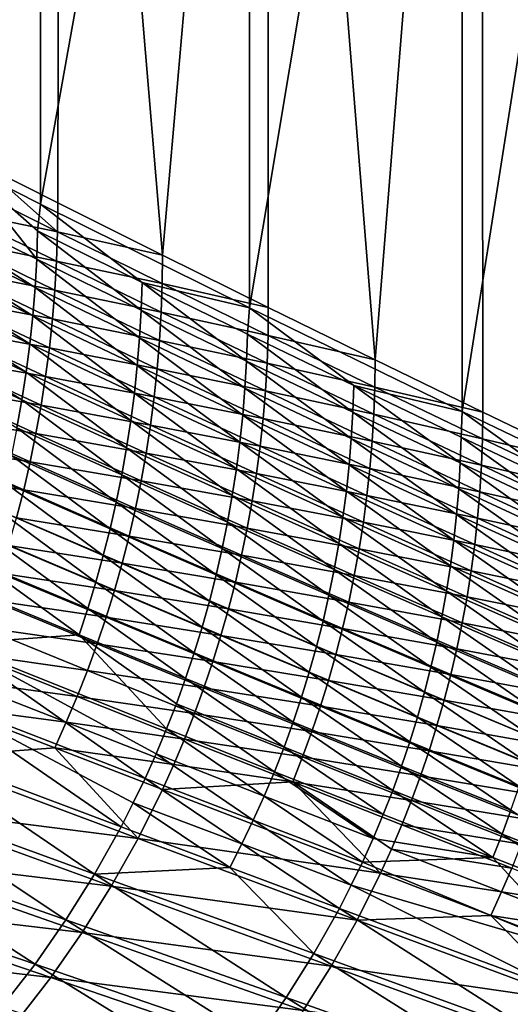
# Model space of a CAD drawing. Header units: metres. Extents: x -900 to 900, y -400 to 400.
# Tile 201 of 249: x 748 to 814, y -267 to -134. Entities that reach past the tile are written whole.
import ezdxf

# ---------------------------------------------------------------- set-up
doc = ezdxf.new("R2010")
doc.units = ezdxf.units.M

msp = doc.modelspace()

# ---------------------------------------------------------------- linework, layer by layer
at = {"layer": 'top'}
for points in [[(750.842468, -0.734328, -190.255051), (740.209778, -0.734328, -210.569122), (740.209839, -153.103928, -210.568954)], [(750.843628, -158.45874, -190.252853), (750.842468, -0.734328, -190.255051), (740.209839, -153.103928, -210.568954)], [(753.495422, -0.734328, -191.655746), (742.870422, -153.103928, -211.955048), (742.870361, -0.734328, -211.955231)], [(753.190247, -158.303787, -192.23616), (742.870422, -153.103928, -211.955048), (753.495422, -0.734328, -191.655746)], [(779.059814, -0.734328, -137.244614), (750.842468, -0.734328, -190.255051), (750.843628, -158.45874, -190.252853)], [(779.062195, -172.484192, -137.240234), (779.059814, -0.734328, -137.244614), (750.843628, -158.45874, -190.252853)], [(767.338318, -165.373749, -165.489166), (753.190247, -158.303787, -192.23616), (753.495422, -0.734328, -191.655746)], [(753.495422, -0.734328, -191.655746), (781.700806, -0.734328, -138.667664), (767.338318, -165.373749, -165.489166)], [(781.700806, -0.734328, -138.667664), (781.621826, -172.44368, -138.814194), (767.338318, -165.373749, -165.489166)], [(807.810669, -0.734328, -84.516914), (779.059814, -0.734328, -137.244614), (779.062195, -172.484192, -137.240234)], [(807.81427, -186.512253, -84.510384), (807.810669, -0.734328, -84.516914), (779.062195, -172.484192, -137.240234)], [(781.621826, -172.44368, -138.814194), (781.700806, -0.734328, -138.667664), (796.040344, -179.513977, -112.212044)], [(781.700806, -0.734328, -138.667664), (810.437317, -0.734328, -85.966187), (796.040344, -179.513977, -112.212044)], [(796.040344, -179.513977, -112.212044), (810.437317, -0.734328, -85.966187), (810.593323, -186.585587, -85.683578)], [(837.088196, -0.734328, -32.084431), (807.810669, -0.734328, -84.516914), (807.81427, -186.512253, -84.510384)], [(837.088196, -200.543762, -32.084431), (837.088196, -0.734328, -32.084431), (807.81427, -186.512253, -84.510384)], [(810.437317, -0.734328, -85.966187), (825.280334, -193.659042, -59.229591), (810.593323, -186.585587, -85.683578)], [(810.437317, -0.734328, -85.966187), (839.700134, -0.734328, -33.560173), (825.280334, -193.659042, -59.229591)], [(750.106323, -169.751541, -190.962906), (722.463989, -152.165344, -244.544098), (722.236328, -156.159744, -244.534714)], [(750.106323, -169.751541, -190.962906), (750.32428, -165.927063, -190.971436), (722.463989, -152.165344, -244.544098)], [(750.32428, -165.927063, -190.971436), (740.209839, -153.103928, -210.568954), (722.463989, -152.165344, -244.544098)], [(742.870422, -153.103928, -211.955048), (753.145325, -162.237885, -192.234253), (739.132141, -155.254501, -219.052231)], [(750.32428, -165.927063, -190.971436), (750.451233, -162.098068, -190.982849), (740.209839, -153.103928, -210.568954)], [(750.451233, -162.098068, -190.982849), (750.843628, -158.45874, -190.252853), (740.209839, -153.103928, -210.568954)], [(742.870422, -153.103928, -211.955048), (753.190247, -158.303787, -192.23616), (753.145325, -162.237885, -192.234253)], [(739.132141, -155.254501, -219.052231), (753.145325, -162.237885, -192.234253), (738.991394, -159.268448, -219.052216)], [(749.797729, -173.567612, -190.95726), (722.236328, -156.159744, -244.534714), (721.91394, -160.145798, -244.528305)], [(749.797729, -173.567612, -190.95726), (750.106323, -169.751541, -190.962906), (722.236328, -156.159744, -244.534714)], [(753.190247, -158.303787, -192.23616), (767.338318, -165.373749, -165.489166), (753.145325, -162.237885, -192.234253)], [(738.991394, -159.268448, -219.052216), (753.007324, -166.165741, -192.23465), (738.755554, -163.273895, -219.054565)], [(753.145325, -162.237885, -192.234253), (753.007324, -166.165741, -192.23465), (738.991394, -159.268448, -219.052216)], [(764.553406, -169.062027, -164.291183), (750.843628, -158.45874, -190.252853), (750.451233, -162.098068, -190.982849)], [(764.553406, -169.062027, -164.291183), (779.062195, -172.484192, -137.240234), (750.843628, -158.45874, -190.252853)], [(749.398865, -177.371704, -190.954529), (721.91394, -160.145798, -244.528305), (721.497253, -164.119949, -244.524918)], [(749.398865, -177.371704, -190.954529), (749.797729, -173.567612, -190.95726), (721.91394, -160.145798, -244.528305)], [(764.428955, -172.806335, -164.280121), (750.451233, -162.098068, -190.982849), (750.32428, -165.927063, -190.971436)], [(764.428955, -172.806335, -164.280121), (764.553406, -169.062027, -164.291183), (750.451233, -162.098068, -190.982849)], [(753.007324, -166.165741, -192.23465), (753.145325, -162.237885, -192.234253), (767.294128, -169.221909, -165.487549)], [(753.145325, -162.237885, -192.234253), (767.338318, -165.373749, -165.489166), (767.294128, -169.221909, -165.487549)], [(738.755554, -163.273895, -219.054565), (752.776184, -170.085144, -192.237305), (738.424561, -167.268585, -219.059219)], [(753.007324, -166.165741, -192.23465), (752.776184, -170.085144, -192.237305), (738.755554, -163.273895, -219.054565)], [(748.909851, -181.161789, -190.954666), (721.497253, -164.119949, -244.524918), (720.986328, -168.080078, -244.52446)], [(748.909851, -181.161789, -190.954666), (749.398865, -177.371704, -190.954529), (721.497253, -164.119949, -244.524918)], [(764.215393, -176.546249, -164.271805), (750.32428, -165.927063, -190.971436), (750.106323, -169.751541, -190.962906)], [(764.215393, -176.546249, -164.271805), (764.428955, -172.806335, -164.280121), (750.32428, -165.927063, -190.971436)], [(752.776184, -170.085144, -192.237305), (753.007324, -166.165741, -192.23465), (767.158691, -173.064011, -165.488037)], [(767.158691, -173.064011, -165.488037), (753.007324, -166.165741, -192.23465), (767.294128, -169.221909, -165.487549)], [(767.338318, -165.373749, -165.489166), (781.621826, -172.44368, -138.814194), (767.294128, -169.221909, -165.487549)], [(738.424561, -167.268585, -219.059219), (752.452026, -173.993851, -192.242172), (737.998657, -171.250214, -219.066116)], [(752.776184, -170.085144, -192.237305), (752.452026, -173.993851, -192.242172), (738.424561, -167.268585, -219.059219)], [(748.330811, -184.93631, -190.957565), (720.986328, -168.080078, -244.52446), (720.381226, -172.02446, -244.526901)], [(748.330811, -184.93631, -190.957565), (748.909851, -181.161789, -190.954666), (720.986328, -168.080078, -244.52446)], [(763.913025, -180.277954, -164.266235), (750.106323, -169.751541, -190.962906), (749.797729, -173.567612, -190.95726)], [(763.913025, -180.277954, -164.266235), (764.215393, -176.546249, -164.271805), (750.106323, -169.751541, -190.962906)], [(752.452026, -173.993851, -192.242172), (752.776184, -170.085144, -192.237305), (766.932007, -176.897858, -165.490555)], [(766.932007, -176.897858, -165.490555), (752.776184, -170.085144, -192.237305), (767.158691, -173.064011, -165.488037)], [(778.664612, -179.68544, -137.663467), (764.553406, -169.062027, -164.291183), (764.428955, -172.806335, -164.280121)], [(778.664612, -179.68544, -137.663467), (778.786743, -176.025574, -137.674316), (764.553406, -169.062027, -164.291183)], [(778.786743, -176.025574, -137.674316), (779.062195, -172.484192, -137.240234), (764.553406, -169.062027, -164.291183)], [(767.158691, -173.064011, -165.488037), (767.294128, -169.221909, -165.487549), (781.578247, -176.206039, -138.812912)], [(767.294128, -169.221909, -165.487549), (781.621826, -172.44368, -138.814194), (781.578247, -176.206039, -138.812912)], [(737.998657, -171.250214, -219.066116), (752.034973, -177.889618, -192.249161), (737.477966, -175.216507, -219.075195)], [(752.452026, -173.993851, -192.242172), (752.034973, -177.889618, -192.249161), (737.998657, -171.250214, -219.066116)], [(747.661743, -188.69368, -190.963181), (748.330811, -184.93631, -190.957565), (720.381226, -172.02446, -244.526901)], [(778.455078, -183.341064, -137.655121), (764.428955, -172.806335, -164.280121), (764.215393, -176.546249, -164.271805)], [(778.455078, -183.341064, -137.655121), (778.664612, -179.68544, -137.663467), (764.428955, -172.806335, -164.280121)], [(793.159607, -182.98938, -111.138824), (779.062195, -172.484192, -137.240234), (778.786743, -176.025574, -137.674316)], [(793.159607, -182.98938, -111.138824), (807.81427, -186.512253, -84.510384), (779.062195, -172.484192, -137.240234)], [(781.621826, -172.44368, -138.814194), (796.040344, -179.513977, -112.212044), (781.578247, -176.206039, -138.812912)], [(763.522217, -183.997971, -164.263428), (749.797729, -173.567612, -190.95726), (749.398865, -177.371704, -190.954529)], [(763.522217, -183.997971, -164.263428), (763.913025, -180.277954, -164.266235), (749.797729, -173.567612, -190.95726)], [(752.034973, -177.889618, -192.249161), (752.452026, -173.993851, -192.242172), (766.614197, -180.721252, -165.495087)], [(766.614197, -180.721252, -165.495087), (752.452026, -173.993851, -192.242172), (766.932007, -176.897858, -165.490555)], [(766.932007, -176.897858, -165.490555), (767.158691, -173.064011, -165.488037), (781.445129, -179.962677, -138.813461)], [(781.445129, -179.962677, -138.813461), (767.158691, -173.064011, -165.488037), (781.578247, -176.206039, -138.812912)], [(737.477966, -175.216507, -219.075195), (751.525146, -181.770233, -192.25824), (736.86261, -179.165176, -219.086395)], [(752.034973, -177.889618, -192.249161), (751.525146, -181.770233, -192.25824), (737.477966, -175.216507, -219.075195)], [(778.158569, -186.988861, -137.649292), (764.215393, -176.546249, -164.271805), (763.913025, -180.277954, -164.266235)], [(778.158569, -186.988861, -137.649292), (778.455078, -183.341064, -137.655121), (764.215393, -176.546249, -164.271805)], [(766.614197, -180.721252, -165.495087), (766.932007, -176.897858, -165.490555), (781.222473, -183.711456, -138.815811)], [(781.222473, -183.711456, -138.815811), (766.932007, -176.897858, -165.490555), (781.445129, -179.962677, -138.813461)], [(793.039673, -186.565002, -111.127991), (778.786743, -176.025574, -137.674316), (778.664612, -179.68544, -137.663467)], [(793.039673, -186.565002, -111.127991), (793.159607, -182.98938, -111.138824), (778.786743, -176.025574, -137.674316)], [(781.578247, -176.206039, -138.812912), (795.997253, -183.190628, -112.211182), (781.445129, -179.962677, -138.813461)], [(781.578247, -176.206039, -138.812912), (796.040344, -179.513977, -112.212044), (795.997253, -183.190628, -112.211182)], [(763.043152, -187.70433, -164.263336), (749.398865, -177.371704, -190.954529), (748.909851, -181.161789, -190.954666)], [(763.043152, -187.70433, -164.263336), (763.522217, -183.997971, -164.263428), (749.398865, -177.371704, -190.954529)], [(751.525146, -181.770233, -192.25824), (752.034973, -177.889618, -192.249161), (766.205261, -184.532028, -165.501541)], [(766.205261, -184.532028, -165.501541), (752.034973, -177.889618, -192.249161), (766.614197, -180.721252, -165.495087)], [(736.86261, -179.165176, -219.086395), (750.922791, -185.633484, -192.269333), (736.153015, -183.093964, -219.099655)], [(751.525146, -181.770233, -192.25824), (750.922791, -185.633484, -192.269333), (736.86261, -179.165176, -219.086395)], [(796.040344, -179.513977, -112.212044), (810.593323, -186.585587, -85.683578), (795.997253, -183.190628, -112.211182)], [(777.775269, -190.625504, -137.646027), (763.913025, -180.277954, -164.266235), (763.522217, -183.997971, -164.263428)], [(777.775269, -190.625504, -137.646027), (778.158569, -186.988861, -137.649292), (763.913025, -180.277954, -164.266235)], [(766.205261, -184.532028, -165.501541), (766.614197, -180.721252, -165.495087), (780.9104, -187.450241, -138.819885)], [(780.9104, -187.450241, -138.819885), (766.614197, -180.721252, -165.495087), (781.222473, -183.711456, -138.815811)], [(792.833984, -190.136627, -111.119339), (778.664612, -179.68544, -137.663467), (778.455078, -183.341064, -137.655121)], [(792.833984, -190.136627, -111.119339), (793.039673, -186.565002, -111.127991), (778.664612, -179.68544, -137.663467)], [(781.445129, -179.962677, -138.813461), (795.86615, -186.862122, -112.21183), (781.222473, -183.711456, -138.815811)], [(795.997253, -183.190628, -112.211182), (795.86615, -186.862122, -112.21183), (781.445129, -179.962677, -138.813461)], [(762.475891, -191.395477, -164.265884), (748.909851, -181.161789, -190.954666), (748.330811, -184.93631, -190.957565)], [(762.475891, -191.395477, -164.265884), (763.043152, -187.70433, -164.263336), (748.909851, -181.161789, -190.954666)], [(750.922791, -185.633484, -192.269333), (751.525146, -181.770233, -192.25824), (765.705505, -188.328018, -165.509888)], [(765.705505, -188.328018, -165.509888), (751.525146, -181.770233, -192.25824), (766.205261, -184.532028, -165.501541)], [(736.153015, -183.093964, -219.099655), (750.228149, -189.477158, -192.282394), (735.349426, -187.000595, -219.114914)], [(750.922791, -185.633484, -192.269333), (750.228149, -189.477158, -192.282394), (736.153015, -183.093964, -219.099655)], [(792.542847, -193.700989, -111.1129), (778.455078, -183.341064, -137.655121), (778.158569, -186.988861, -137.649292)], [(792.542847, -193.700989, -111.1129), (792.833984, -190.136627, -111.119339), (778.455078, -183.341064, -137.655121)], [(807.553101, -193.445679, -84.672424), (793.159607, -182.98938, -111.138824), (793.039673, -186.565002, -111.127991)], [(807.553101, -193.445679, -84.672424), (807.671082, -189.954071, -84.683388), (793.159607, -182.98938, -111.138824)], [(807.671082, -189.954071, -84.683388), (807.81427, -186.512253, -84.510384), (793.159607, -182.98938, -111.138824)], [(795.86615, -186.862122, -112.21183), (795.997253, -183.190628, -112.211182), (810.550598, -190.176636, -85.683083)], [(795.997253, -183.190628, -112.211182), (810.593323, -186.585587, -85.683578), (810.550598, -190.176636, -85.683083)], [(761.820435, -195.069885, -164.270996), (748.330811, -184.93631, -190.957565), (747.661743, -188.69368, -190.963181)], [(761.820435, -195.069885, -164.270996), (762.475891, -191.395477, -164.265884), (748.330811, -184.93631, -190.957565)], [(777.30542, -194.249084, -137.645233), (763.522217, -183.997971, -164.263428), (763.043152, -187.70433, -164.263336)], [(777.30542, -194.249084, -137.645233), (777.775269, -190.625504, -137.646027), (763.522217, -183.997971, -164.263428)], [(765.705505, -188.328018, -165.509888), (766.205261, -184.532028, -165.501541), (780.508972, -191.176895, -138.825653)], [(780.508972, -191.176895, -138.825653), (766.205261, -184.532028, -165.501541), (780.9104, -187.450241, -138.819885)], [(795.647156, -190.526367, -112.213966), (780.9104, -187.450241, -138.819885), (781.222473, -183.711456, -138.815811)], [(795.86615, -186.862122, -112.21183), (795.647156, -190.526367, -112.213966), (781.222473, -183.711456, -138.815811)], [(750.228149, -189.477158, -192.282394), (750.922791, -185.633484, -192.269333), (765.115112, -192.107056, -165.520065)], [(765.115112, -192.107056, -165.520065), (750.922791, -185.633484, -192.269333), (765.705505, -188.328018, -165.509888)], [(735.349426, -187.000595, -219.114914), (749.441589, -193.299057, -192.297348), (734.452332, -190.882858, -219.132111)], [(750.228149, -189.477158, -192.282394), (749.441589, -193.299057, -192.297348), (735.349426, -187.000595, -219.114914)], [(792.166565, -197.255035, -111.108681), (778.158569, -186.988861, -137.649292), (777.775269, -190.625504, -137.646027)], [(792.166565, -197.255035, -111.108681), (792.542847, -193.700989, -111.1129), (778.158569, -186.988861, -137.649292)], [(780.9104, -187.450241, -138.819885), (795.340271, -194.181244, -112.217529), (780.508972, -191.176895, -138.825653)], [(795.340271, -194.181244, -112.217529), (780.9104, -187.450241, -138.819885), (795.647156, -190.526367, -112.213966)], [(807.350952, -196.933594, -84.663261), (793.039673, -186.565002, -111.127991), (792.833984, -190.136627, -111.119339)], [(807.350952, -196.933594, -84.663261), (807.553101, -193.445679, -84.672424), (793.039673, -186.565002, -111.127991)], [(795.647156, -190.526367, -112.213966), (795.86615, -186.862122, -112.21183), (810.421387, -193.763321, -85.683708)], [(810.421387, -193.763321, -85.683708), (795.86615, -186.862122, -112.21183), (810.550598, -190.176636, -85.683083)], [(822.317627, -196.920303, -58.304752), (807.81427, -186.512253, -84.510384), (807.671082, -189.954071, -84.683388)], [(837.088196, -200.543762, -32.084431), (807.81427, -186.512253, -84.510384), (822.317627, -196.920303, -58.304752)], [(810.593323, -186.585587, -85.683578), (825.280334, -193.659042, -59.229591), (810.550598, -190.176636, -85.683083)], [(761.076904, -198.725937, -164.27861), (747.661743, -188.69368, -190.963181), (746.90271, -192.432251, -190.971405)], [(761.076904, -198.725937, -164.27861), (761.820435, -195.069885, -164.270996), (747.661743, -188.69368, -190.963181)], [(776.749084, -197.858063, -137.646866), (763.043152, -187.70433, -164.263336), (762.475891, -191.395477, -164.265884)], [(776.749084, -197.858063, -137.646866), (777.30542, -194.249084, -137.645233), (763.043152, -187.70433, -164.263336)], [(765.115112, -192.107056, -165.520065), (765.705505, -188.328018, -165.509888), (780.018494, -194.889282, -138.833069)], [(780.018494, -194.889282, -138.833069), (765.705505, -188.328018, -165.509888), (780.508972, -191.176895, -138.825653)], [(749.441589, -193.299057, -192.297348), (750.228149, -189.477158, -192.282394), (764.434387, -195.866974, -165.532013)], [(764.434387, -195.866974, -165.532013), (750.228149, -189.477158, -192.282394), (765.115112, -192.107056, -165.520065)], [(807.064819, -200.414993, -84.655922), (792.833984, -190.136627, -111.119339), (792.542847, -193.700989, -111.1129)], [(807.064819, -200.414993, -84.655922), (807.350952, -196.933594, -84.663261), (792.833984, -190.136627, -111.119339)], [(822.201416, -200.32811, -58.293579), (807.671082, -189.954071, -84.683388), (807.553101, -193.445679, -84.672424)], [(822.201416, -200.32811, -58.293579), (822.317627, -196.920303, -58.304752), (807.671082, -189.954071, -84.683388)], [(810.421387, -193.763321, -85.683708), (810.550598, -190.176636, -85.683083), (825.238037, -197.164627, -59.229359)], [(810.550598, -190.176636, -85.683083), (825.280334, -193.659042, -59.229591), (825.238037, -197.164627, -59.229359)], [(734.452332, -190.882858, -219.132111), (748.563538, -197.097, -192.314148), (733.462036, -194.738495, -219.151184)], [(749.441589, -193.299057, -192.297348), (748.563538, -197.097, -192.314148), (734.452332, -190.882858, -219.132111)], [(776.106384, -201.450867, -137.650848), (762.475891, -191.395477, -164.265884), (761.820435, -195.069885, -164.270996)], [(776.106384, -201.450867, -137.650848), (776.749084, -197.858063, -137.646866), (762.475891, -191.395477, -164.265884)], [(791.705261, -200.79689, -111.106644), (777.775269, -190.625504, -137.646027), (777.30542, -194.249084, -137.645233)], [(791.705261, -200.79689, -111.106644), (792.166565, -197.255035, -111.108681), (777.775269, -190.625504, -137.646027)], [(780.508972, -191.176895, -138.825653), (794.94574, -197.824677, -112.222496), (780.018494, -194.889282, -138.833069)], [(795.340271, -194.181244, -112.217529), (794.94574, -197.824677, -112.222496), (780.508972, -191.176895, -138.825653)], [(795.340271, -194.181244, -112.217529), (795.647156, -190.526367, -112.213966), (810.20575, -197.343582, -85.68541)], [(810.20575, -197.343582, -85.68541), (795.647156, -190.526367, -112.213966), (810.421387, -193.763321, -85.683708)], [(760.245483, -202.361725, -164.288651), (746.90271, -192.432251, -190.971405), (746.053833, -196.15007, -190.982224)], [(760.245483, -202.361725, -164.288651), (761.076904, -198.725937, -164.27861), (746.90271, -192.432251, -190.971405)], [(764.434387, -195.866974, -165.532013), (765.115112, -192.107056, -165.520065), (779.439087, -198.585312, -138.842056)], [(779.439087, -198.585312, -138.842056), (765.115112, -192.107056, -165.520065), (780.018494, -194.889282, -138.833069)], [(748.563538, -197.097, -192.314148), (749.441589, -193.299057, -192.297348), (763.663635, -199.605637, -165.54567)], [(763.663635, -199.605637, -165.54567), (749.441589, -193.299057, -192.297348), (764.434387, -195.866974, -165.532013)], [(791.159058, -204.324936, -111.106728), (777.30542, -194.249084, -137.645233), (776.749084, -197.858063, -137.646866)], [(791.159058, -204.324936, -111.106728), (791.705261, -200.79689, -111.106644), (777.30542, -194.249084, -137.645233)], [(806.695007, -203.887207, -84.650414), (792.542847, -193.700989, -111.1129), (792.166565, -197.255035, -111.108681)], [(806.695007, -203.887207, -84.650414), (807.064819, -200.414993, -84.655922), (792.542847, -193.700989, -111.1129)], [(794.94574, -197.824677, -112.222496), (795.340271, -194.181244, -112.217529), (809.903687, -200.915329, -85.688164)], [(809.903687, -200.915329, -85.688164), (795.340271, -194.181244, -112.217529), (810.20575, -197.343582, -85.68541)], [(822.002502, -203.732605, -58.283779), (807.553101, -193.445679, -84.672424), (807.350952, -196.933594, -84.663261)], [(822.002502, -203.732605, -58.283779), (822.201416, -200.32811, -58.293579), (807.553101, -193.445679, -84.672424)], [(810.20575, -197.343582, -85.68541), (810.421387, -193.763321, -85.683708), (825.110535, -200.66687, -59.229725)], [(825.110535, -200.66687, -59.229725), (810.421387, -193.763321, -85.683708), (825.238037, -197.164627, -59.229359)], [(748.563538, -197.097, -192.314148), (747.594421, -200.868805, -192.332733), (733.462036, -194.738495, -219.151184)], [(775.377319, -205.025894, -137.65712), (761.820435, -195.069885, -164.270996), (761.076904, -198.725937, -164.27861)], [(775.377319, -205.025894, -137.65712), (776.106384, -201.450867, -137.650848), (761.820435, -195.069885, -164.270996)], [(780.018494, -194.889282, -138.833069), (794.463684, -201.454559, -112.228813), (779.439087, -198.585312, -138.842056)], [(794.94574, -197.824677, -112.222496), (794.463684, -201.454559, -112.228813), (780.018494, -194.889282, -138.833069)], [(759.326294, -205.97522, -164.301086), (746.053833, -196.15007, -190.982224), (745.115295, -199.845078, -190.995575)], [(759.326294, -205.97522, -164.301086), (760.245483, -202.361725, -164.288651), (746.053833, -196.15007, -190.982224)], [(763.663635, -199.605637, -165.54567), (764.434387, -195.866974, -165.532013), (778.771118, -202.262833, -138.852615)], [(778.771118, -202.262833, -138.852615), (764.434387, -195.866974, -165.532013), (779.439087, -198.585312, -138.842056)], [(747.594421, -200.868805, -192.332733), (748.563538, -197.097, -192.314148), (762.803223, -203.320908, -165.561005)], [(762.803223, -203.320908, -165.561005), (748.563538, -197.097, -192.314148), (763.663635, -199.605637, -165.54567)], [(790.528076, -207.837601, -111.108864), (776.749084, -197.858063, -137.646866), (776.106384, -201.450867, -137.650848)], [(790.528076, -207.837601, -111.108864), (791.159058, -204.324936, -111.106728), (776.749084, -197.858063, -137.646866)], [(806.241516, -207.348358, -84.646698), (792.166565, -197.255035, -111.108681), (791.705261, -200.79689, -111.106644)], [(806.241516, -207.348358, -84.646698), (806.695007, -203.887207, -84.650414), (792.166565, -197.255035, -111.108681)], [(794.463684, -201.454559, -112.228813), (794.94574, -197.824677, -112.222496), (809.515442, -204.476486, -85.691933)], [(809.515442, -204.476486, -85.691933), (794.94574, -197.824677, -112.222496), (809.903687, -200.915329, -85.688164)], [(821.721008, -207.131516, -58.275372), (807.350952, -196.933594, -84.663261), (807.064819, -200.414993, -84.655922)], [(821.721008, -207.131516, -58.275372), (822.002502, -203.732605, -58.283779), (807.350952, -196.933594, -84.663261)], [(809.903687, -200.915329, -85.688164), (810.20575, -197.343582, -85.68541), (824.897949, -204.163727, -59.230671)], [(824.897949, -204.163727, -59.230671), (810.20575, -197.343582, -85.68541), (825.110535, -200.66687, -59.229725)], [(774.562134, -208.581284, -137.665619), (761.076904, -198.725937, -164.27861), (760.245483, -202.361725, -164.288651)], [(774.562134, -208.581284, -137.665619), (775.377319, -205.025894, -137.65712), (761.076904, -198.725937, -164.27861)], [(793.89447, -205.068802, -112.236443), (778.771118, -202.262833, -138.852615), (779.439087, -198.585312, -138.842056)], [(794.463684, -201.454559, -112.228813), (793.89447, -205.068802, -112.236443), (779.439087, -198.585312, -138.842056)], [(745.115295, -199.845078, -190.995575), (744.087219, -203.515213, -191.011414), (758.319458, -209.564438, -164.315857)], [(758.319458, -209.564438, -164.315857), (759.326294, -205.97522, -164.301086), (745.115295, -199.845078, -190.995575)], [(746.534729, -204.612289, -192.353043), (747.594421, -200.868805, -192.332733), (761.853699, -207.010651, -165.577942)], [(761.853699, -207.010651, -165.577942), (747.594421, -200.868805, -192.332733), (762.803223, -203.320908, -165.561005)], [(762.803223, -203.320908, -165.561005), (763.663635, -199.605637, -165.54567), (778.014954, -205.919754, -138.864655)], [(778.014954, -205.919754, -138.864655), (763.663635, -199.605637, -165.54567), (778.771118, -202.262833, -138.852615)], [(805.704651, -210.796753, -84.644745), (791.705261, -200.79689, -111.106644), (791.159058, -204.324936, -111.106728)], [(805.704651, -210.796753, -84.644745), (806.241516, -207.348358, -84.646698), (791.705261, -200.79689, -111.106644)], [(821.357056, -210.522659, -58.268368), (807.064819, -200.414993, -84.655922), (806.695007, -203.887207, -84.650414)], [(821.357056, -210.522659, -58.268368), (821.721008, -207.131516, -58.275372), (807.064819, -200.414993, -84.655922)], [(789.812439, -211.333237, -111.113022), (776.106384, -201.450867, -137.650848), (775.377319, -205.025894, -137.65712)], [(789.812439, -211.333237, -111.113022), (790.528076, -207.837601, -111.108864), (776.106384, -201.450867, -137.650848)], [(793.89447, -205.068802, -112.236443), (794.463684, -201.454559, -112.228813), (809.041199, -208.024994, -85.696693)], [(809.041199, -208.024994, -85.696693), (794.463684, -201.454559, -112.228813), (809.515442, -204.476486, -85.691933)], [(809.515442, -204.476486, -85.691933), (809.903687, -200.915329, -85.688164), (824.600342, -207.653137, -59.232174)], [(824.600342, -207.653137, -59.232174), (809.903687, -200.915329, -85.688164), (824.897949, -204.163727, -59.230671)], [(757.22522, -213.12735, -164.332932), (744.087219, -203.515213, -191.011414), (742.969788, -207.158417, -191.029678)], [(744.087219, -203.515213, -191.011414), (757.22522, -213.12735, -164.332932), (758.319458, -209.564438, -164.315857)], [(773.66095, -212.115051, -137.676315), (760.245483, -202.361725, -164.288651), (759.326294, -205.97522, -164.301086)], [(773.66095, -212.115051, -137.676315), (774.562134, -208.581284, -137.665619), (760.245483, -202.361725, -164.288651)], [(761.853699, -207.010651, -165.577942), (762.803223, -203.320908, -165.561005), (777.170898, -209.554001, -138.878128)], [(777.170898, -209.554001, -138.878128), (762.803223, -203.320908, -165.561005), (778.014954, -205.919754, -138.864655)], [(778.771118, -202.262833, -138.852615), (793.23822, -208.665329, -112.245346), (778.014954, -205.919754, -138.864655)], [(793.23822, -208.665329, -112.245346), (778.771118, -202.262833, -138.852615), (793.89447, -205.068802, -112.236443)], [(745.38501, -208.325348, -192.375), (746.534729, -204.612289, -192.353043), (760.815552, -210.67276, -165.596436)], [(760.815552, -210.67276, -165.596436), (746.534729, -204.612289, -192.353043), (761.853699, -207.010651, -165.577942)], [(805.084473, -214.230743, -84.644501), (791.159058, -204.324936, -111.106728), (790.528076, -207.837601, -111.108864)], [(805.084473, -214.230743, -84.644501), (805.704651, -210.796753, -84.644745), (791.159058, -204.324936, -111.106728)], [(820.910767, -213.904114, -58.262745), (806.695007, -203.887207, -84.650414), (806.241516, -207.348358, -84.646698)], [(820.910767, -213.904114, -58.262745), (821.357056, -210.522659, -58.268368), (806.695007, -203.887207, -84.650414)], [(809.041199, -208.024994, -85.696693), (809.515442, -204.476486, -85.691933), (824.217957, -211.133026, -59.234226)], [(824.217957, -211.133026, -59.234226), (809.515442, -204.476486, -85.691933), (824.600342, -207.653137, -59.232174)], [(772.67395, -215.625244, -137.689163), (759.326294, -205.97522, -164.301086), (758.319458, -209.564438, -164.315857)], [(772.67395, -215.625244, -137.689163), (773.66095, -212.115051, -137.676315), (759.326294, -205.97522, -164.301086)], [(789.012268, -214.809982, -111.119141), (775.377319, -205.025894, -137.65712), (774.562134, -208.581284, -137.665619)], [(789.012268, -214.809982, -111.119141), (789.812439, -211.333237, -111.113022), (775.377319, -205.025894, -137.65712)], [(778.014954, -205.919754, -138.864655), (792.495483, -212.242081, -112.25547), (777.170898, -209.554001, -138.878128)], [(793.23822, -208.665329, -112.245346), (792.495483, -212.242081, -112.25547), (778.014954, -205.919754, -138.864655)], [(793.23822, -208.665329, -112.245346), (793.89447, -205.068802, -112.236443), (808.481262, -211.558792, -85.7024)], [(808.481262, -211.558792, -85.7024), (793.89447, -205.068802, -112.236443), (809.041199, -208.024994, -85.696693)], [(742.969788, -207.158417, -191.029678), (741.763123, -210.772614, -191.050339), (756.04364, -216.661957, -164.352264)], [(756.04364, -216.661957, -164.352264), (757.22522, -213.12735, -164.332932), (742.969788, -207.158417, -191.029678)], [(760.815552, -210.67276, -165.596436), (761.853699, -207.010651, -165.577942), (776.239502, -213.163452, -138.893021)], [(776.239502, -213.163452, -138.893021), (761.853699, -207.010651, -165.577942), (777.170898, -209.554001, -138.878128)], [(820.382385, -217.274124, -58.258472), (806.241516, -207.348358, -84.646698), (805.704651, -210.796753, -84.644745)], [(820.382385, -217.274124, -58.258472), (820.910767, -213.904114, -58.262745), (806.241516, -207.348358, -84.646698)], [(744.145874, -212.005829, -192.39856), (745.38501, -208.325348, -192.375), (759.68927, -214.305145, -165.616425)], [(759.68927, -214.305145, -165.616425), (745.38501, -208.325348, -192.375), (760.815552, -210.67276, -165.596436)], [(788.127808, -218.265915, -111.12719), (774.562134, -208.581284, -137.665619), (773.66095, -212.115051, -137.676315)], [(788.127808, -218.265915, -111.12719), (789.012268, -214.809982, -111.119141), (774.562134, -208.581284, -137.665619)], [(804.381104, -217.648605, -84.645927), (790.528076, -207.837601, -111.108864), (789.812439, -211.333237, -111.113022)], [(804.381104, -217.648605, -84.645927), (805.084473, -214.230743, -84.644501), (790.528076, -207.837601, -111.108864)], [(792.495483, -212.242081, -112.25547), (793.23822, -208.665329, -112.245346), (807.835938, -215.075806, -85.709038)], [(807.835938, -215.075806, -85.709038), (793.23822, -208.665329, -112.245346), (808.481262, -211.558792, -85.7024)], [(808.481262, -211.558792, -85.7024), (809.041199, -208.024994, -85.696693), (823.750977, -214.601364, -59.236805)], [(823.750977, -214.601364, -59.236805), (809.041199, -208.024994, -85.696693), (824.217957, -211.133026, -59.234226)], [(758.319458, -209.564438, -164.315857), (757.22522, -213.12735, -164.332932), (771.601257, -219.109879, -137.704132)], [(771.601257, -219.109879, -137.704132), (772.67395, -215.625244, -137.689163), (758.319458, -209.564438, -164.315857)], [(777.170898, -209.554001, -138.878128), (791.666504, -215.796982, -112.266785), (776.239502, -213.163452, -138.893021)], [(792.495483, -212.242081, -112.25547), (791.666504, -215.796982, -112.266785), (777.170898, -209.554001, -138.878128)], [(741.763123, -210.772614, -191.050339), (739.082764, -217.905823, -191.098648), (756.04364, -216.661957, -164.352264)], [(759.68927, -214.305145, -165.616425), (760.815552, -210.67276, -165.596436), (775.221252, -216.746078, -138.909241)], [(775.221252, -216.746078, -138.909241), (760.815552, -210.67276, -165.596436), (776.239502, -213.163452, -138.893021)], [(803.594849, -221.048477, -84.648994), (789.812439, -211.333237, -111.113022), (789.012268, -214.809982, -111.119141)], [(803.594849, -221.048477, -84.648994), (804.381104, -217.648605, -84.645927), (789.812439, -211.333237, -111.113022)], [(819.772034, -220.630875, -58.255516), (805.704651, -210.796753, -84.644745), (805.084473, -214.230743, -84.644501)], [(819.772034, -220.630875, -58.255516), (820.382385, -217.274124, -58.258472), (805.704651, -210.796753, -84.644745)], [(742.817993, -215.651627, -192.42366), (744.145874, -212.005829, -192.39856), (758.475464, -217.905716, -165.637848)], [(758.475464, -217.905716, -165.637848), (744.145874, -212.005829, -192.39856), (759.68927, -214.305145, -165.616425)], [(787.159119, -221.699112, -111.137146), (773.66095, -212.115051, -137.676315), (772.67395, -215.625244, -137.689163)], [(787.159119, -221.699112, -111.137146), (788.127808, -218.265915, -111.12719), (773.66095, -212.115051, -137.676315)], [(791.666504, -215.796982, -112.266785), (792.495483, -212.242081, -112.25547), (807.10553, -218.57402, -85.716568)], [(807.10553, -218.57402, -85.716568), (792.495483, -212.242081, -112.25547), (807.835938, -215.075806, -85.709038)], [(807.835938, -215.075806, -85.709038), (808.481262, -211.558792, -85.7024), (823.199646, -218.056076, -59.239895)], [(823.199646, -218.056076, -59.239895), (808.481262, -211.558792, -85.7024), (823.750977, -214.601364, -59.236805)], [(770.443054, -222.566986, -137.721161), (757.22522, -213.12735, -164.332932), (756.04364, -216.661957, -164.352264)], [(757.22522, -213.12735, -164.332932), (770.443054, -222.566986, -137.721161), (771.601257, -219.109879, -137.704132)], [(776.239502, -213.163452, -138.893021), (790.751831, -219.327988, -112.279243), (775.221252, -216.746078, -138.909241)], [(791.666504, -215.796982, -112.266785), (790.751831, -219.327988, -112.279243), (776.239502, -213.163452, -138.893021)], [(758.475464, -217.905716, -165.637848), (759.68927, -214.305145, -165.616425), (774.116699, -220.299789, -138.926773)], [(774.116699, -220.299789, -138.926773), (759.68927, -214.305145, -165.616425), (775.221252, -216.746078, -138.909241)], [(802.725708, -224.428482, -84.653687), (789.012268, -214.809982, -111.119141), (788.127808, -218.265915, -111.12719)], [(802.725708, -224.428482, -84.653687), (803.594849, -221.048477, -84.648994), (789.012268, -214.809982, -111.119141)], [(819.079956, -223.972549, -58.253849), (805.084473, -214.230743, -84.644501), (804.381104, -217.648605, -84.645927)], [(819.079956, -223.972549, -58.253849), (819.772034, -220.630875, -58.255516), (805.084473, -214.230743, -84.644501)], [(807.10553, -218.57402, -85.716568), (807.835938, -215.075806, -85.709038), (822.56427, -221.495148, -59.243477)], [(822.56427, -221.495148, -59.243477), (807.835938, -215.075806, -85.709038), (823.199646, -218.056076, -59.239895)], [(756.04364, -216.661957, -164.352264), (739.082764, -217.905823, -191.098648), (767.870911, -229.390762, -137.761261)], [(741.402161, -219.260635, -192.450241), (742.817993, -215.651627, -192.42366), (757.174866, -221.472412, -165.66066)], [(757.174866, -221.472412, -165.66066), (742.817993, -215.651627, -192.42366), (758.475464, -217.905716, -165.637848)], [(769.199585, -225.994598, -137.740219), (770.443054, -222.566986, -137.721161), (756.04364, -216.661957, -164.352264)], [(756.04364, -216.661957, -164.352264), (767.870911, -229.390762, -137.761261), (769.199585, -225.994598, -137.740219)], [(786.106506, -225.107605, -111.148964), (772.67395, -215.625244, -137.689163), (771.601257, -219.109879, -137.704132)], [(786.106506, -225.107605, -111.148964), (787.159119, -221.699112, -111.137146), (772.67395, -215.625244, -137.689163)], [(775.221252, -216.746078, -138.909241), (789.752014, -222.833069, -112.292801), (774.116699, -220.299789, -138.926773)], [(790.751831, -219.327988, -112.279243), (789.752014, -222.833069, -112.292801), (775.221252, -216.746078, -138.909241)], [(790.751831, -219.327988, -112.279243), (791.666504, -215.796982, -112.266785), (806.290466, -222.051392, -85.72496)], [(806.290466, -222.051392, -85.72496), (791.666504, -215.796982, -112.266785), (807.10553, -218.57402, -85.716568)], [(736.048462, -224.898224, -191.15596), (764.959839, -236.080719, -137.809128), (739.082764, -217.905823, -191.098648)], [(739.082764, -217.905823, -191.098648), (766.457336, -232.753494, -137.784241), (767.870911, -229.390762, -137.761261)], [(764.959839, -236.080719, -137.809128), (766.457336, -232.753494, -137.784241), (739.082764, -217.905823, -191.098648)], [(757.174866, -221.472412, -165.66066), (758.475464, -217.905716, -165.637848), (772.926392, -223.822571, -138.945541)], [(772.926392, -223.822571, -138.945541), (758.475464, -217.905716, -165.637848), (774.116699, -220.299789, -138.926773)], [(818.306274, -227.297302, -58.253456), (804.381104, -217.648605, -84.645927), (803.594849, -221.048477, -84.648994)], [(818.306274, -227.297302, -58.253456), (819.079956, -223.972549, -58.253849), (804.381104, -217.648605, -84.645927)], [(741.402161, -219.260635, -192.450241), (755.788086, -225.003189, -165.684814), (739.899048, -222.830795, -192.478241)], [(755.788086, -225.003189, -165.684814), (741.402161, -219.260635, -192.450241), (757.174866, -221.472412, -165.66066)], [(771.601257, -219.109879, -137.704132), (770.443054, -222.566986, -137.721161), (784.970093, -228.489502, -111.162621)], [(784.970093, -228.489502, -111.162621), (786.106506, -225.107605, -111.148964), (771.601257, -219.109879, -137.704132)], [(801.773987, -227.786713, -84.659973), (788.127808, -218.265915, -111.12719), (787.159119, -221.699112, -111.137146)], [(801.773987, -227.786713, -84.659973), (802.725708, -224.428482, -84.653687), (788.127808, -218.265915, -111.12719)], [(789.752014, -222.833069, -112.292801), (790.751831, -219.327988, -112.279243), (805.391296, -225.505875, -85.734177)], [(805.391296, -225.505875, -85.734177), (790.751831, -219.327988, -112.279243), (806.290466, -222.051392, -85.72496)], [(806.290466, -222.051392, -85.72496), (807.10553, -218.57402, -85.716568), (821.845337, -224.91655, -59.247536)], [(821.845337, -224.91655, -59.247536), (807.10553, -218.57402, -85.716568), (822.56427, -221.495148, -59.243477)], [(774.116699, -220.299789, -138.926773), (788.66748, -226.310211, -112.307419), (772.926392, -223.822571, -138.945541)], [(789.752014, -222.833069, -112.292801), (788.66748, -226.310211, -112.307419), (774.116699, -220.299789, -138.926773)], [(755.788086, -225.003189, -165.684814), (757.174866, -221.472412, -165.66066), (771.651062, -227.312393, -138.965515)], [(771.651062, -227.312393, -138.965515), (757.174866, -221.472412, -165.66066), (772.926392, -223.822571, -138.945541)], [(800.739868, -231.121246, -84.667824), (787.159119, -221.699112, -111.137146), (786.106506, -225.107605, -111.148964)], [(800.739868, -231.121246, -84.667824), (801.773987, -227.786713, -84.659973), (787.159119, -221.699112, -111.137146)], [(817.451233, -230.603241, -58.254318), (803.594849, -221.048477, -84.648994), (802.725708, -224.428482, -84.653687)], [(817.451233, -230.603241, -58.254318), (818.306274, -227.297302, -58.253456), (803.594849, -221.048477, -84.648994)], [(805.391296, -225.505875, -85.734177), (806.290466, -222.051392, -85.72496), (821.043152, -228.318253, -59.252052)], [(821.043152, -228.318253, -59.252052), (806.290466, -222.051392, -85.72496), (821.845337, -224.91655, -59.247536)], [(738.309509, -226.360062, -192.507584), (739.899048, -222.830795, -192.478241), (754.31604, -228.496017, -165.710236)], [(739.899048, -222.830795, -192.478241), (755.788086, -225.003189, -165.684814), (754.31604, -228.496017, -165.710236)], [(783.75, -231.842865, -111.17807), (770.443054, -222.566986, -137.721161), (769.199585, -225.994598, -137.740219)], [(770.443054, -222.566986, -137.721161), (783.75, -231.842865, -111.17807), (784.970093, -228.489502, -111.162621)], [(788.66748, -226.310211, -112.307419), (789.752014, -222.833069, -112.292801), (804.408386, -228.935486, -85.744186)], [(804.408386, -228.935486, -85.744186), (789.752014, -222.833069, -112.292801), (805.391296, -225.505875, -85.734177)], [(772.926392, -223.822571, -138.945541), (787.498962, -229.757385, -112.323059), (771.651062, -227.312393, -138.965515)], [(788.66748, -226.310211, -112.307419), (787.498962, -229.757385, -112.323059), (772.926392, -223.822571, -138.945541)], [(816.514954, -233.888519, -58.256424), (802.725708, -224.428482, -84.653687), (801.773987, -227.786713, -84.659973)], [(816.514954, -233.888519, -58.256424), (817.451233, -230.603241, -58.254318), (802.725708, -224.428482, -84.653687)], [(761.717712, -242.620346, -137.864426), (736.048462, -224.898224, -191.15596), (732.668335, -231.73262, -191.221878)], [(761.717712, -242.620346, -137.864426), (763.379578, -239.370361, -137.835861), (736.048462, -224.898224, -191.15596)], [(763.379578, -239.370361, -137.835861), (764.959839, -236.080719, -137.809128), (736.048462, -224.898224, -191.15596)], [(755.788086, -225.003189, -165.684814), (770.291382, -230.767258, -138.986649), (754.31604, -228.496017, -165.710236)], [(770.291382, -230.767258, -138.986649), (755.788086, -225.003189, -165.684814), (771.651062, -227.312393, -138.965515)], [(767.870911, -229.390762, -137.761261), (782.446411, -235.165741, -111.19529), (769.199585, -225.994598, -137.740219)], [(782.446411, -235.165741, -111.19529), (783.75, -231.842865, -111.17807), (769.199585, -225.994598, -137.740219)], [(799.623413, -234.430222, -84.677231), (786.106506, -225.107605, -111.148964), (784.970093, -228.489502, -111.162621)], [(799.623413, -234.430222, -84.677231), (800.739868, -231.121246, -84.667824), (786.106506, -225.107605, -111.148964)], [(804.408386, -228.935486, -85.744186), (805.391296, -225.505875, -85.734177), (820.158203, -231.698242, -59.257011)], [(820.158203, -231.698242, -59.257011), (805.391296, -225.505875, -85.734177), (821.043152, -228.318253, -59.252052)], [(734.874817, -233.287796, -192.570129), (738.309509, -226.360062, -192.507584), (752.759399, -231.948898, -165.736893)], [(752.759399, -231.948898, -165.736893), (738.309509, -226.360062, -192.507584), (754.31604, -228.496017, -165.710236)], [(786.247009, -233.172607, -112.339676), (770.291382, -230.767258, -138.986649), (771.651062, -227.312393, -138.965515)], [(787.498962, -229.757385, -112.323059), (786.247009, -233.172607, -112.339676), (771.651062, -227.312393, -138.965515)], [(787.498962, -229.757385, -112.323059), (788.66748, -226.310211, -112.307419), (803.342468, -232.338226, -85.754967)], [(803.342468, -232.338226, -85.754967), (788.66748, -226.310211, -112.307419), (804.408386, -228.935486, -85.744186)], [(752.759399, -231.948898, -165.736893), (754.31604, -228.496017, -165.710236), (768.848083, -234.18515, -139.008881)], [(754.31604, -228.496017, -165.710236), (770.291382, -230.767258, -138.986649), (768.848083, -234.18515, -139.008881)], [(784.970093, -228.489502, -111.162621), (783.75, -231.842865, -111.17807), (798.424927, -237.7117, -84.688156)], [(798.424927, -237.7117, -84.688156), (799.623413, -234.430222, -84.677231), (784.970093, -228.489502, -111.162621)], [(815.497681, -237.15123, -58.259758), (801.773987, -227.786713, -84.659973), (800.739868, -231.121246, -84.667824)], [(815.497681, -237.15123, -58.259758), (816.514954, -233.888519, -58.256424), (801.773987, -227.786713, -84.659973)], [(767.870911, -229.390762, -137.761261), (766.457336, -232.753494, -137.784241), (781.059692, -238.456207, -111.214241)], [(781.059692, -238.456207, -111.214241), (782.446411, -235.165741, -111.19529), (767.870911, -229.390762, -137.761261)], [(786.247009, -233.172607, -112.339676), (787.498962, -229.757385, -112.323059), (802.194031, -235.712097, -85.766479)], [(802.194031, -235.712097, -85.766479), (787.498962, -229.757385, -112.323059), (803.342468, -232.338226, -85.754967)], [(803.342468, -232.338226, -85.754967), (804.408386, -228.935486, -85.744186), (819.19104, -235.05452, -59.262394)], [(819.19104, -235.05452, -59.262394), (804.408386, -228.935486, -85.744186), (820.158203, -231.698242, -59.257011)], [(770.291382, -230.767258, -138.986649), (784.912415, -236.553925, -112.357216), (768.848083, -234.18515, -139.008881)], [(784.912415, -236.553925, -112.357216), (770.291382, -230.767258, -138.986649), (786.247009, -233.172607, -112.339676)], [(814.399597, -240.389511, -58.264301), (800.739868, -231.121246, -84.667824), (799.623413, -234.430222, -84.677231)], [(814.399597, -240.389511, -58.264301), (815.497681, -237.15123, -58.259758), (800.739868, -231.121246, -84.667824)], [(758.15387, -248.993011, -137.926849), (732.668335, -231.73262, -191.221878), (728.951904, -238.391632, -191.296036)], [(758.15387, -248.993011, -137.926849), (761.717712, -242.620346, -137.864426), (732.668335, -231.73262, -191.221878)], [(764.025208, -244.197632, -139.08168), (734.874817, -233.287796, -192.570129), (752.759399, -231.948898, -165.736893)], [(768.848083, -234.18515, -139.008881), (767.322083, -237.564148, -139.032166), (752.759399, -231.948898, -165.736893)], [(767.322083, -237.564148, -139.032166), (764.025208, -244.197632, -139.08168), (752.759399, -231.948898, -165.736893)], [(779.590698, -241.712234, -111.234886), (766.457336, -232.753494, -137.784241), (764.959839, -236.080719, -137.809128)], [(766.457336, -232.753494, -137.784241), (779.590698, -241.712234, -111.234886), (781.059692, -238.456207, -111.214241)], [(797.144531, -240.963806, -84.700577), (783.75, -231.842865, -111.17807), (782.446411, -235.165741, -111.19529)], [(783.75, -231.842865, -111.17807), (797.144531, -240.963806, -84.700577), (798.424927, -237.7117, -84.688156)], [(802.194031, -235.712097, -85.766479), (803.342468, -232.338226, -85.754967), (818.142212, -238.385132, -59.268185)], [(818.142212, -238.385132, -59.268185), (803.342468, -232.338226, -85.754967), (819.19104, -235.05452, -59.262394)], [(731.105591, -240.027924, -192.63736), (734.874817, -233.287796, -192.570129), (764.025208, -244.197632, -139.08168)], [(784.912415, -236.553925, -112.357216), (786.247009, -233.172607, -112.339676), (800.963806, -239.05513, -85.778694)], [(800.963806, -239.05513, -85.778694), (786.247009, -233.172607, -112.339676), (802.194031, -235.712097, -85.766479)], [(768.848083, -234.18515, -139.008881), (784.912415, -236.553925, -112.357216), (767.322083, -237.564148, -139.032166)], [(795.782532, -244.184616, -84.714478), (782.446411, -235.165741, -111.19529), (781.059692, -238.456207, -111.214241)], [(795.782532, -244.184616, -84.714478), (797.144531, -240.963806, -84.700577), (782.446411, -235.165741, -111.19529)], [(813.220886, -243.601486, -58.270046), (799.623413, -234.430222, -84.677231), (798.424927, -237.7117, -84.688156)], [(813.220886, -243.601486, -58.270046), (814.399597, -240.389511, -58.264301), (799.623413, -234.430222, -84.677231)], [(778.040588, -244.931763, -111.257202), (764.959839, -236.080719, -137.809128), (763.379578, -239.370361, -137.835861)], [(778.040588, -244.931763, -111.257202), (779.590698, -241.712234, -111.234886), (764.959839, -236.080719, -137.809128)], [(784.912415, -236.553925, -112.357216), (796.78949, -248.879883, -85.819229), (767.322083, -237.564148, -139.032166)], [(799.652466, -242.365387, -85.79158), (784.912415, -236.553925, -112.357216), (800.963806, -239.05513, -85.778694)], [(796.78949, -248.879883, -85.819229), (784.912415, -236.553925, -112.357216), (798.260742, -245.640945, -85.805099)], [(784.912415, -236.553925, -112.357216), (799.652466, -242.365387, -85.79158), (798.260742, -245.640945, -85.805099)], [(800.963806, -239.05513, -85.778694), (802.194031, -235.712097, -85.766479), (817.01239, -241.68808, -59.274368)], [(817.01239, -241.68808, -59.274368), (802.194031, -235.712097, -85.766479), (818.142212, -238.385132, -59.268185)], [(767.322083, -237.564148, -139.032166), (796.78949, -248.879883, -85.819229), (764.025208, -244.197632, -139.08168)], [(798.424927, -237.7117, -84.688156), (797.144531, -240.963806, -84.700577), (811.961731, -246.785278, -58.276974)], [(811.961731, -246.785278, -58.276974), (813.220886, -243.601486, -58.270046), (798.424927, -237.7117, -84.688156)], [(754.277588, -255.182022, -137.996048), (728.951904, -238.391632, -191.296036), (724.908936, -244.85788, -191.378036)], [(754.277588, -255.182022, -137.996048), (758.15387, -248.993011, -137.926849), (728.951904, -238.391632, -191.296036)], [(776.410583, -248.112747, -111.281143), (763.379578, -239.370361, -137.835861), (761.717712, -242.620346, -137.864426)], [(776.410583, -248.112747, -111.281143), (778.040588, -244.931763, -111.257202), (763.379578, -239.370361, -137.835861)], [(781.059692, -238.456207, -111.214241), (779.590698, -241.712234, -111.234886), (794.339844, -247.372131, -84.729836)], [(794.339844, -247.372131, -84.729836), (795.782532, -244.184616, -84.714478), (781.059692, -238.456207, -111.214241)], [(799.652466, -242.365387, -85.79158), (800.963806, -239.05513, -85.778694), (815.802185, -244.961411, -59.280922)], [(815.802185, -244.961411, -59.280922), (800.963806, -239.05513, -85.778694), (817.01239, -241.68808, -59.274368)], [(727.010376, -246.564957, -192.708801), (731.105591, -240.027924, -192.63736), (760.408142, -250.652451, -139.134811)], [(760.408142, -250.652451, -139.134811), (731.105591, -240.027924, -192.63736), (764.025208, -244.197632, -139.08168)], [(828.122742, -249.399734, -31.933151), (814.399597, -240.389511, -58.264301), (813.220886, -243.601486, -58.270046)], [(792.817627, -250.524323, -84.74662), (779.590698, -241.712234, -111.234886), (778.040588, -244.931763, -111.257202)], [(779.590698, -241.712234, -111.234886), (792.817627, -250.524323, -84.74662), (794.339844, -247.372131, -84.729836)], [(811.961731, -246.785278, -58.276974), (797.144531, -240.963806, -84.700577), (795.782532, -244.184616, -84.714478)], [(758.15387, -248.993011, -137.926849), (776.410583, -248.112747, -111.281143), (761.717712, -242.620346, -137.864426)], [(798.260742, -245.640945, -85.805099), (799.652466, -242.365387, -85.79158), (814.512268, -248.203217, -59.287834)], [(814.512268, -248.203217, -59.287834), (799.652466, -242.365387, -85.79158), (815.802185, -244.961411, -59.280922)], [(764.025208, -244.197632, -139.08168), (793.611877, -255.240356, -85.849182), (760.408142, -250.652451, -139.134811)], [(796.78949, -248.879883, -85.819229), (793.611877, -255.240356, -85.849182), (764.025208, -244.197632, -139.08168)], [(794.339844, -247.372131, -84.729836), (811.961731, -246.785278, -58.276974), (795.782532, -244.184616, -84.714478)], [(826.855286, -252.604248, -31.934574), (813.220886, -243.601486, -58.270046), (811.961731, -246.785278, -58.276974)], [(826.855286, -252.604248, -31.934574), (828.122742, -249.399734, -31.933151), (813.220886, -243.601486, -58.270046)], [(750.098267, -261.170746, -138.071701), (724.908936, -244.85788, -191.378036), (720.54895, -251.113983, -191.467499)], [(750.098267, -261.170746, -138.071701), (754.277588, -255.182022, -137.996048), (724.908936, -244.85788, -191.378036)], [(791.217102, -253.63916, -84.764809), (778.040588, -244.931763, -111.257202), (776.410583, -248.112747, -111.281143)], [(791.217102, -253.63916, -84.764809), (792.817627, -250.524323, -84.74662), (778.040588, -244.931763, -111.257202)], [(796.78949, -248.879883, -85.819229), (798.260742, -245.640945, -85.805099), (813.143494, -251.411545, -59.295086)], [(813.143494, -251.411545, -59.295086), (798.260742, -245.640945, -85.805099), (814.512268, -248.203217, -59.287834)], [(722.598328, -252.883881, -192.783966), (727.010376, -246.564957, -192.708801), (756.479126, -256.913727, -139.191162)], [(756.479126, -256.913727, -139.191162), (727.010376, -246.564957, -192.708801), (760.408142, -250.652451, -139.134811)], [(792.817627, -250.524323, -84.74662), (823.753784, -259.60907, -31.942797), (794.339844, -247.372131, -84.729836)], [(823.753784, -259.60907, -31.942797), (811.961731, -246.785278, -58.276974), (794.339844, -247.372131, -84.729836)], [(823.753784, -259.60907, -31.942797), (826.855286, -252.604248, -31.934574), (811.961731, -246.785278, -58.276974)], [(787.7854, -259.748688, -84.805344), (776.410583, -248.112747, -111.281143), (758.15387, -248.993011, -137.926849)], [(787.7854, -259.748688, -84.805344), (791.217102, -253.63916, -84.764809), (776.410583, -248.112747, -111.281143)], [(814.512268, -248.203217, -59.287834), (829.086243, -253.90834, -33.499184), (813.143494, -251.411545, -59.295086)], [(784.054077, -265.684509, -84.85125), (758.15387, -248.993011, -137.926849), (754.277588, -255.182022, -137.996048)], [(784.054077, -265.684509, -84.85125), (787.7854, -259.748688, -84.805344), (758.15387, -248.993011, -137.926849)], [(793.611877, -255.240356, -85.849182), (796.78949, -248.879883, -85.819229), (811.696655, -254.584534, -59.302658)], [(811.696655, -254.584534, -59.302658), (796.78949, -248.879883, -85.819229), (813.143494, -251.411545, -59.295086)], [(745.625244, -266.942505, -138.153458), (750.098267, -261.170746, -138.071701), (720.54895, -251.113983, -191.467499)], [(760.408142, -250.652451, -139.134811), (790.126953, -261.431976, -85.88118), (756.479126, -256.913727, -139.191162)], [(793.611877, -255.240356, -85.849182), (790.126953, -261.431976, -85.88118), (760.408142, -250.652451, -139.134811)], [(791.217102, -253.63916, -84.764809), (821.166992, -264.755127, -31.95351), (792.817627, -250.524323, -84.74662)], [(821.166992, -264.755127, -31.95351), (823.753784, -259.60907, -31.942797), (792.817627, -250.524323, -84.74662)], [(813.143494, -251.411545, -59.295086), (827.742615, -257.055756, -33.500374), (811.696655, -254.584534, -59.302658)], [(829.086243, -253.90834, -33.499184), (827.742615, -257.055756, -33.500374), (813.143494, -251.411545, -59.295086)], [(717.879456, -258.970184, -192.86235), (722.598328, -252.883881, -192.783966), (752.247131, -262.967102, -139.250336)], [(752.247131, -262.967102, -139.250336), (722.598328, -252.883881, -192.783966), (756.479126, -256.913727, -139.191162)], [(787.7854, -259.748688, -84.805344), (817.841492, -270.669067, -31.971054), (791.217102, -253.63916, -84.764809)], [(817.841492, -270.669067, -31.971054), (821.166992, -264.755127, -31.95351), (791.217102, -253.63916, -84.764809)], [(780.032227, -271.43042, -84.902359), (754.277588, -255.182022, -137.996048), (750.098267, -261.170746, -138.071701)], [(780.032227, -271.43042, -84.902359), (784.054077, -265.684509, -84.85125), (754.277588, -255.182022, -137.996048)], [(790.126953, -261.431976, -85.88118), (793.611877, -255.240356, -85.849182), (823.260864, -266.284515, -33.507164)], [(823.260864, -266.284515, -33.507164), (793.611877, -255.240356, -85.849182), (811.696655, -254.584534, -59.302658)], [(827.742615, -257.055756, -33.500374), (826.323486, -260.169098, -33.502102), (811.696655, -254.584534, -59.302658)], [(811.696655, -254.584534, -59.302658), (826.323486, -260.169098, -33.502102), (823.260864, -266.284515, -33.507164)], [(756.479126, -256.913727, -139.191162), (786.342773, -267.440277, -85.91497), (752.247131, -262.967102, -139.250336)], [(790.126953, -261.431976, -85.88118), (786.342773, -267.440277, -85.91497), (756.479126, -256.913727, -139.191162)], [(747.721741, -268.798584, -139.311935), (717.879456, -258.970184, -192.86235), (752.247131, -262.967102, -139.250336)], [(784.054077, -265.684509, -84.85125), (814.236877, -276.381439, -31.993835), (787.7854, -259.748688, -84.805344)], [(814.236877, -276.381439, -31.993835), (817.841492, -270.669067, -31.971054), (787.7854, -259.748688, -84.805344)], [(775.729065, -276.970154, -84.958496), (750.098267, -261.170746, -138.071701), (745.625244, -266.942505, -138.153458)], [(775.729065, -276.970154, -84.958496), (780.032227, -271.43042, -84.902359), (750.098267, -261.170746, -138.071701)], [(786.342773, -267.440277, -85.91497), (790.126953, -261.431976, -85.88118), (819.896179, -272.247101, -33.514347)], [(819.896179, -272.247101, -33.514347), (790.126953, -261.431976, -85.88118), (823.260864, -266.284515, -33.507164)], [(752.247131, -262.967102, -139.250336), (782.268188, -273.251221, -85.950294), (747.721741, -268.798584, -139.311935)], [(786.342773, -267.440277, -85.91497), (782.268188, -273.251221, -85.950294), (752.247131, -262.967102, -139.250336)], [(780.032227, -271.43042, -84.902359), (810.30127, -281.969269, -32.022457), (784.054077, -265.684509, -84.85125)], [(810.30127, -281.969269, -32.022457), (814.236877, -276.381439, -31.993835), (784.054077, -265.684509, -84.85125)]]:
    msp.add_3dface(points, dxfattribs=at)

doc.saveas('drawing.dxf')
